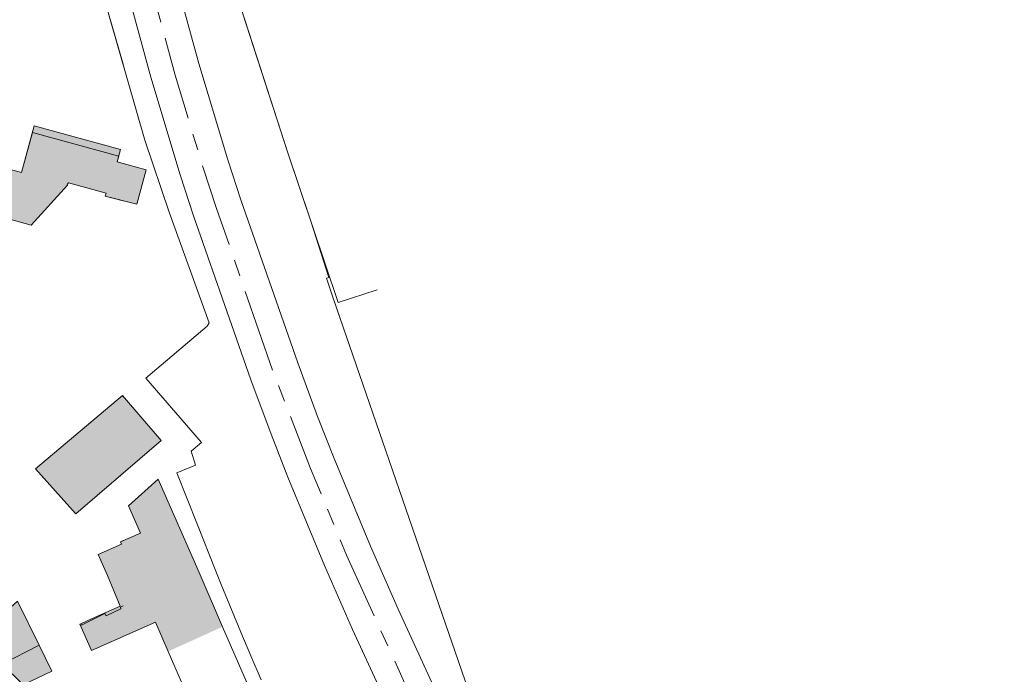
# Model space of a CAD drawing. Header units: metres. Extents: x 196496 to 197479, y 355139 to 356324.
# Tile 63 of 144: x 197305 to 197424, y 355363 to 355442. Entities that reach past the tile are written whole.
import ezdxf

# ---------------------------------------------------------------- set-up
doc = ezdxf.new("R2010")
doc.units = ezdxf.units.M
doc.linetypes.add('AM-AS', pattern=[16, 10, -2, 2, -2])
for name, color, linetype, lineweight in [('B-WE-AM-AS_SPOOR-G', 252, 'AM-AS', 18), ('B-WE-GR-GRAS-GV', 252, 'Continuous', 18), ('B-WE-GR-STRUIK-GV', 252, 'Continuous', 18), ('B-WE-IE-TERREINAFSCHEIDING_KUNSTMATIG_HEKWERK-G', 252, 'IE-TERREINAFSCHEIDING-KUNSTMATIG', 18), ('B-WE-OG-BEBOUWING-GV', 252, 'Continuous', 18), ('B-WE-OG-TERREIN_ERF-GV', 252, 'Continuous', 18), ('B-WE-VH-VERHARDING_HALFVERHARDING-GV', 252, 'Continuous', 18)]:
    doc.layers.add(name, color=color, linetype=linetype, lineweight=lineweight)
doc.layers.add('X-XX-AL-PRESENTATIE_GEBOUW3-V', color=7, linetype='Continuous', lineweight=18, true_color=0xf0f0f0)
doc.linetypes.add('IE-TERREINAFSCHEIDING-KUNSTMATIG', pattern='A,4,[82,NLCS.SHX,S=0.75,R=90,X=0,Y=0],4,-2', length=10)

msp = doc.modelspace()

# ---------------------------------------------------------------- hatches: boundary and pattern name
at = {"layer": 'X-XX-AL-PRESENTATIE_GEBOUW3-V'}
for points in [[(197296.141, 355420.076), (197306.678, 355417.125), (197311.058, 355421.969), (197311.025, 355422.032), (197311.173, 355422.23), (197315.704, 355420.996), (197315.589, 355420.634), (197319.417, 355419.65), (197320.542, 355423.813), (197317.045, 355424.768), (197317.447, 355426.24), (197307.047, 355429.077), (197305.516, 355423.467), (197297.676, 355425.606), (197297.139, 355423.638)], [(197307.207, 355387.786), (197312.027, 355382.426), (197312.066, 355382.38), (197322.336, 355391.189), (197317.674, 355396.624)], [(197312.662, 355369.144), (197312.753, 355368.975), (197315.551, 355370.373), (197315.691, 355370.084), (197317.479, 355370.954), (197317.428, 355371.152), (197326.888, 355375.308), (197321.985, 355386.563), (197318.399, 355383.352), (197319.835, 355380.055), (197317.424, 355379.005), (197317.552, 355378.712), (197314.756, 355377.494), (197315.87, 355374.936), (197317.385, 355371.243), (197313.964, 355369.723)], [(197326.888, 355375.308), (197317.428, 355371.152), (197317.479, 355370.954), (197315.691, 355370.084), (197315.551, 355370.373), (197312.753, 355368.975), (197312.662, 355369.144), (197312.557, 355369.097), (197313.965, 355365.93), (197321.635, 355369.339), (197323.171, 355365.811), (197329.728, 355368.786)], [(197305.033, 355371.863), (197299.893, 355367.296), (197303.104, 355364.237), (197307.629, 355366.574)], [(197304.584, 355362.909), (197305.731, 355361.807), (197309.166, 355363.442), (197307.629, 355366.574), (197303.104, 355364.237)]]:
    msp.add_hatch(color=256, dxfattribs=at).paths.add_polyline_path(points)

# ---------------------------------------------------------------- linework, layer by layer
at = {"layer": 'B-WE-AM-AS_SPOOR-G', "flags": 128}
msp.add_lwpolyline([(197306.55, 355517.907), (197306.994, 355514.665), (197308.501, 355504.964), (197312.044, 355485.413), (197315.456, 355469.353), (197320.14, 355449.469), (197324.023, 355435.179), (197327.37, 355424.051), (197328.983, 355419.159), (197335.749, 355399.633), (197340.316, 355387.843), (197344.644, 355377.418), (197352.617, 355359.833), (197356.383, 355351.947), (197362.313, 355340.42), (197369.178, 355327.938), (197375.186, 355317.543), (197381.586, 355307.125), (197386.159, 355300.067), (197392.789, 355290.288), (197400.531, 355279.29), (197403.863, 355274.751), (197413.122, 355262.728), (197423.797, 355249.808)], dxfattribs=at)
at = {"layer": 'B-WE-GR-GRAS-GV', "flags": 128}
for points in [[(197359.315, 355361.089), (197343.014, 355408.358), (197342.238, 355410.755), (197342.511, 355410.821), (197340.337, 355417.626), (197340.229, 355417.964), (197337.574, 355425.84), (197333.364, 355438.899), (197326.627, 355459.728)], [(197323.104, 355450.346), (197326.858, 355436.61), (197330.339, 355424.996), (197331.91, 355420.185), (197338.788, 355400.541), (197341.16, 355394.091), (197343.147, 355389.028), (197347.526, 355378.497), (197350.845, 355370.891), (197355.325, 355361.124)]]:
    msp.add_lwpolyline(points, dxfattribs=at)
at = {"layer": 'B-WE-GR-STRUIK-GV'}
msp.add_lwpolyline([(197305.724, 355485.576), (197305.583, 355485.623), (197306.643, 355480.191), (197307.315, 355477.2), (197307.825, 355474.932), (197309.614, 355467.488), (197310.842, 355462.387), (197313.075, 355453.107), (197313.113, 355452.949), (197315.04, 355446.013), (197315.043, 355446.004), (197317.765, 355436.498)], dxfattribs=at)
at = {"layer": 'B-WE-IE-TERREINAFSCHEIDING_KUNSTMATIG_HEKWERK-G', "ltscale": 0.2, "flags": 128}
msp.add_lwpolyline([(197312.857, 355544.076), (197313.568, 355531.5), (197316.647, 355490.041), (197320.359, 355478.674), (197326.627, 355459.728), (197337.574, 355425.84), (197343.625, 355407.842), (197348.308, 355409.363)], dxfattribs=at)
at = {"layer": 'B-WE-OG-BEBOUWING-GV', "flags": 128}
for points in [[(197317.765, 355424.571), (197317.045, 355424.768), (197317.447, 355426.24), (197307.047, 355429.077), (197305.516, 355423.467), (197297.676, 355425.606), (197297.139, 355423.638), (197296.141, 355420.076)], [(197317.765, 355396.518), (197317.674, 355396.624), (197307.207, 355387.786)], [(197317.765, 355379.153), (197317.424, 355379.005), (197317.552, 355378.712), (197314.756, 355377.494), (197315.87, 355374.936), (197317.385, 355371.243), (197313.964, 355369.723), (197312.662, 355369.144)], [(197317.765, 355371.3), (197317.428, 355371.152), (197317.479, 355370.954), (197315.691, 355370.084), (197315.551, 355370.373), (197312.753, 355368.975), (197312.662, 355369.144), (197312.557, 355369.097), (197313.965, 355365.93), (197317.765, 355367.619)]]:
    msp.add_lwpolyline(points, dxfattribs=at)
at = {"layer": 'B-WE-OG-BEBOUWING-GV'}
for points in [[(197296.141, 355420.076), (197306.678, 355417.125), (197311.058, 355421.969), (197311.025, 355422.032), (197311.173, 355422.23), (197315.704, 355420.996), (197315.589, 355420.634), (197317.765, 355420.075)], [(197307.207, 355387.786), (197312.027, 355382.426), (197312.066, 355382.38), (197317.765, 355387.268)], [(197312.662, 355369.144), (197312.753, 355368.975), (197315.551, 355370.373), (197315.691, 355370.084), (197317.479, 355370.954), (197317.428, 355371.152), (197317.765, 355371.3)]]:
    msp.add_lwpolyline(points, dxfattribs=at)
at = {"layer": 'B-WE-OG-BEBOUWING-GV', "flags": 128}
for points in [[(197305.033, 355371.863), (197299.893, 355367.296), (197303.104, 355364.237), (197307.629, 355366.574)], [(197304.584, 355362.909), (197305.731, 355361.807), (197309.166, 355363.442), (197307.629, 355366.574), (197303.104, 355364.237)]]:
    msp.add_lwpolyline(points, close=True, dxfattribs=at)
at = {"layer": 'B-WE-OG-TERREIN_ERF-GV', "flags": 128}
for points in [[(197317.765, 355436.498), (197315.043, 355446.004), (197315.04, 355446.013), (197313.113, 355452.949), (197313.075, 355453.107), (197310.842, 355462.387), (197309.614, 355467.488), (197307.825, 355474.932), (197307.315, 355477.2), (197306.643, 355480.191), (197305.583, 355485.623), (197305.724, 355485.576), (197305.832, 355485.885), (197306.141, 355486.769), (197306.121, 355486.878), (197305.645, 355487.067), (197304.691, 355487.445)], [(197334.366, 355362.405), (197333.136, 355365.263), (197331.929, 355368.131), (197329.56, 355373.885), (197328.837, 355375.676), (197326.711, 355381.066), (197324.232, 355387.314), (197326.458, 355388.246), (197325.946, 355389.913), (197327.17, 355390.973), (197320.482, 355398.726), (197327.878, 355404.981), (197328.123, 355405.363), (197326.92, 355408.694), (197323.304, 355418.692), (197320.379, 355427.369), (197315.043, 355446.004)], [(197301.062, 355424.682), (197305.516, 355423.467), (197306.832, 355428.29), (197317.232, 355425.453), (197317.045, 355424.768), (197320.542, 355423.813), (197319.417, 355419.65), (197315.589, 355420.634), (197315.704, 355420.996), (197311.173, 355422.23), (197311.025, 355422.032), (197311.058, 355421.969), (197306.678, 355417.125), (197296.141, 355420.076)], [(197317.765, 355387.268), (197312.066, 355382.38), (197312.027, 355382.426), (197307.207, 355387.786)], [(197317.765, 355367.619), (197313.965, 355365.93), (197312.557, 355369.097), (197312.662, 355369.144), (197313.964, 355369.723), (197317.385, 355371.243), (197315.87, 355374.936), (197314.756, 355377.494), (197317.552, 355378.712), (197317.424, 355379.005), (197317.765, 355379.153)], [(197278.432, 355362.843), (197281.199, 355365.535), (197281.487, 355365.816), (197281.631, 355365.958), (197282.954, 355364.621), (197286.21, 355361.331), (197294.22, 355369.301), (197292.488, 355371.006), (197294.277, 355372.823), (197297.832, 355369.325), (197299.893, 355367.296), (197305.033, 355371.863), (197307.629, 355366.574), (197309.166, 355363.442), (197305.731, 355361.807)]]:
    msp.add_lwpolyline(points, dxfattribs=at)
at = {"layer": 'B-WE-OG-TERREIN_ERF-GV'}
for points in [[(197297.676, 355425.606), (197305.516, 355423.467), (197307.047, 355429.077), (197317.447, 355426.24), (197317.045, 355424.768), (197317.765, 355424.571)], [(197317.765, 355420.075), (197315.589, 355420.634), (197315.704, 355420.996), (197311.173, 355422.23), (197311.025, 355422.032), (197311.058, 355421.969), (197306.678, 355417.125), (197296.141, 355420.076)], [(197307.207, 355387.786), (197317.674, 355396.624), (197317.765, 355396.518)], [(197278.432, 355362.843), (197281.199, 355365.535), (197281.487, 355365.816), (197281.631, 355365.958), (197282.954, 355364.621), (197286.21, 355361.331), (197294.22, 355369.301), (197292.488, 355371.006), (197294.277, 355372.823), (197297.832, 355369.325), (197299.893, 355367.296), (197305.033, 355371.863), (197307.629, 355366.574), (197309.166, 355363.442), (197305.731, 355361.807)]]:
    msp.add_lwpolyline(points, dxfattribs=at)
at = {"layer": 'B-WE-OG-TERREIN_ERF-GV', "flags": 128}
for points in [[(197307.207, 355387.786), (197317.674, 355396.624), (197322.336, 355391.189), (197312.066, 355382.38), (197312.027, 355382.426)], [(197323.171, 355365.811), (197321.635, 355369.339), (197313.965, 355365.93), (197312.557, 355369.097), (197312.662, 355369.144), (197313.964, 355369.723), (197317.385, 355371.243), (197315.87, 355374.936), (197314.756, 355377.494), (197317.552, 355378.712), (197317.424, 355379.005), (197319.835, 355380.055), (197318.399, 355383.352), (197321.985, 355386.563), (197326.888, 355375.308), (197329.728, 355368.786), (197332.619, 355362.15), (197326.018, 355359.275), (197325.91, 355359.523), (197323.031, 355358.269), (197321.901, 355360.864), (197324.78, 355362.118)]]:
    msp.add_lwpolyline(points, close=True, dxfattribs=at)
at = {"layer": 'B-WE-VH-VERHARDING_HALFVERHARDING-GV', "flags": 128}
for points in [[(197355.325, 355361.124), (197350.845, 355370.891), (197347.526, 355378.497), (197343.147, 355389.028), (197341.16, 355394.091), (197338.788, 355400.541), (197331.91, 355420.185), (197330.339, 355424.996), (197326.858, 355436.61), (197323.104, 355450.346), (197321.577, 355456.454), (197316.956, 355476.664), (197314.988, 355485.99), (197311.178, 355516.65), (197309.271, 355523.791), (197307.722, 355538.022), (197307.547, 355539.661), (197303.236, 355534.454)], [(197304.025, 355514.231), (197305.542, 355504.466), (197309.1, 355484.836), (197311.094, 355475.388), (197315.743, 355455.052), (197317.298, 355448.828), (197321.09, 355434.958), (197324.613, 355423.204), (197326.226, 355418.263), (197333.14, 355398.513), (197335.552, 355391.959), (197337.583, 355386.78), (197342.006, 355376.145), (197345.369, 355368.441), (197349.909, 355358.542)]]:
    msp.add_lwpolyline(points, dxfattribs=at)

doc.saveas('drawing.dxf')
